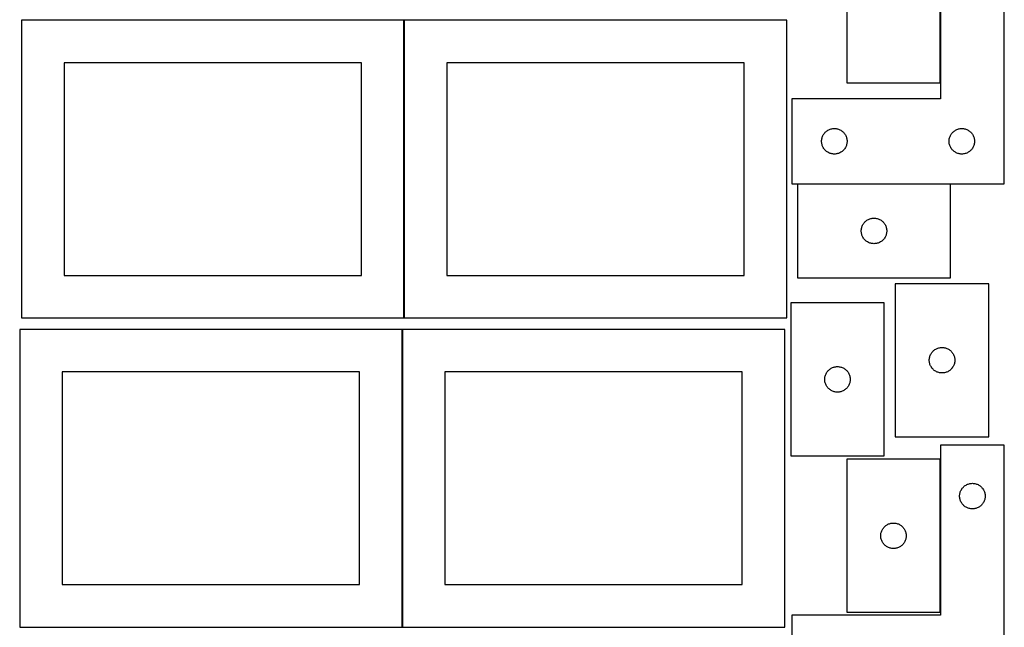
# Model space of a CAD drawing. Header units: millimetres. Extents: x 7 to 1243, y 7 to 2493.
# Tile 13 of 18: x 548 to 1243, y 1269 to 1698. Entities that reach past the tile are written whole.
import ezdxf

# ---------------------------------------------------------------- set-up
doc = ezdxf.new("R2010")
doc.units = ezdxf.units.MM
doc.layers.add('COMMON', color=5, linetype='CONTINUOUS', true_color=0x0000ff)
doc.layers.add('CUT', color=7, linetype='CONTINUOUS', true_color=0x000000)

msp = doc.modelspace()

# ---------------------------------------------------------------- linework, layer by layer
at = {"layer": 'COMMON'}
for p, q in [((818.34193, 1479.041938), (818.34193, 1269.041938)), ((548.24193, 1268.941937), (818.24193, 1268.941937)), ((818.441931, 1268.941937), (1088.441931, 1268.941937))]:
    msp.add_line(p, q, dxfattribs=at)
at = {"layer": 'CUT'}
for p, q in [((1132.197326, 1760.991883), (1132.197326, 1652.991883)), ((1198.197326, 1652.991883), (1198.197326, 1760.991883)), ((1198.419339, 1761.800723), (1198.419339, 1641.800723)), ((1243.419339, 1581.800723), (1243.419339, 1761.800723)), ((819.562864, 1697.167665), (549.562864, 1697.167665)), ((549.562864, 1697.167665), (549.562864, 1487.167665)), ((819.562864, 1487.167665), (819.562864, 1697.167665)), ((1089.774778, 1697.167665), (819.774778, 1697.167665)), ((819.774778, 1697.167665), (819.774778, 1487.167665)), ((1089.774778, 1487.167665), (1089.774778, 1697.167665)), ((789.562864, 1667.167665), (579.562864, 1667.167665)), ((579.562864, 1667.167665), (579.562864, 1517.167665)), ((789.562864, 1517.167665), (789.562864, 1667.167665)), ((1059.774778, 1667.167665), (849.774778, 1667.167665)), ((849.774778, 1667.167665), (849.774778, 1517.167665)), ((1059.774778, 1517.167665), (1059.774778, 1667.167665)), ((1132.197326, 1652.991883), (1198.197326, 1652.991883)), ((1198.419339, 1641.800723), (1093.419339, 1641.800723)), ((1093.419339, 1641.800723), (1093.419339, 1581.800723)), ((1118.919339, 1619.594952), (1119.438741, 1619.872578)), ((1119.438741, 1619.872578), (1119.975188, 1620.115639)), ((1119.975188, 1620.115639), (1120.526384, 1620.323095)), ((1120.526384, 1620.323095), (1121.089967, 1620.494056)), ((1121.089967, 1620.494056), (1121.663526, 1620.627791)), ((1121.663526, 1620.627791), (1122.244603, 1620.723727)), ((1122.244603, 1620.723727), (1122.830711, 1620.781454)), ((1122.830711, 1620.781454), (1123.419339, 1620.800723)), ((1123.419339, 1620.800723), (1124.007967, 1620.781454)), ((1124.007967, 1620.781454), (1124.594075, 1620.723727)), ((1124.594075, 1620.723727), (1125.175152, 1620.627791)), ((1125.175152, 1620.627791), (1125.74871, 1620.494056)), ((1125.74871, 1620.494056), (1126.312294, 1620.323095)), ((1126.312294, 1620.323095), (1126.86349, 1620.115639)), ((1126.86349, 1620.115639), (1127.399937, 1619.872578)), ((1127.399937, 1619.872578), (1127.919339, 1619.594952)), ((1208.919339, 1619.594952), (1209.438741, 1619.872578)), ((1209.438741, 1619.872578), (1209.975188, 1620.115639)), ((1209.975188, 1620.115639), (1210.526384, 1620.323095)), ((1210.526384, 1620.323095), (1211.089967, 1620.494056)), ((1211.089967, 1620.494056), (1211.663526, 1620.627791)), ((1211.663526, 1620.627791), (1212.244603, 1620.723727)), ((1212.244603, 1620.723727), (1212.830711, 1620.781454)), ((1212.830711, 1620.781454), (1213.419339, 1620.800723)), ((1213.419339, 1620.800723), (1214.007967, 1620.781454)), ((1214.007967, 1620.781454), (1214.594075, 1620.723727)), ((1214.594075, 1620.723727), (1215.175152, 1620.627791)), ((1215.175152, 1620.627791), (1215.74871, 1620.494056)), ((1215.74871, 1620.494056), (1216.312294, 1620.323095)), ((1216.312294, 1620.323095), (1216.86349, 1620.115639)), ((1216.86349, 1620.115639), (1217.399937, 1619.872578)), ((1217.399937, 1619.872578), (1217.919339, 1619.594952)), ((1114.438609, 1612.389352), (1114.496335, 1612.975459)), ((1114.496335, 1612.975459), (1114.592271, 1613.556536)), ((1114.592271, 1613.556536), (1114.726006, 1614.130095)), ((1114.726006, 1614.130095), (1114.896968, 1614.693679)), ((1114.896968, 1614.693679), (1115.104423, 1615.244874)), ((1115.104423, 1615.244874), (1115.347484, 1615.781322)), ((1115.347484, 1615.781322), (1115.62511, 1616.300723)), ((1115.62511, 1616.300723), (1115.936112, 1616.800855)), ((1115.936112, 1616.800855), (1116.279159, 1617.279576)), ((1116.279159, 1617.279576), (1116.652781, 1617.734836)), ((1116.652781, 1617.734836), (1117.055378, 1618.164684)), ((1117.055378, 1618.164684), (1117.485227, 1618.567282)), ((1117.485227, 1618.567282), (1117.940486, 1618.940903)), ((1117.940486, 1618.940903), (1118.419207, 1619.28395)), ((1118.419207, 1619.28395), (1118.919339, 1619.594952)), ((1127.919339, 1619.594952), (1128.419471, 1619.28395)), ((1128.419471, 1619.28395), (1128.898192, 1618.940903)), ((1128.898192, 1618.940903), (1129.353451, 1618.567282)), ((1129.353451, 1618.567282), (1129.7833, 1618.164684)), ((1129.7833, 1618.164684), (1130.185897, 1617.734836)), ((1130.185897, 1617.734836), (1130.559519, 1617.279576)), ((1130.559519, 1617.279576), (1130.902565, 1616.800855)), ((1130.902565, 1616.800855), (1131.213567, 1616.300723)), ((1131.213567, 1616.300723), (1131.491194, 1615.781322)), ((1131.491194, 1615.781322), (1131.734255, 1615.244874)), ((1131.734255, 1615.244874), (1131.94171, 1614.693679)), ((1131.94171, 1614.693679), (1132.112671, 1614.130095)), ((1132.112671, 1614.130095), (1132.246406, 1613.556536)), ((1132.246406, 1613.556536), (1132.342343, 1612.975459)), ((1132.342343, 1612.975459), (1132.400069, 1612.389352)), ((1204.438609, 1612.389352), (1204.496335, 1612.975459)), ((1204.496335, 1612.975459), (1204.592271, 1613.556536)), ((1204.592271, 1613.556536), (1204.726006, 1614.130095)), ((1204.726006, 1614.130095), (1204.896968, 1614.693679)), ((1204.896968, 1614.693679), (1205.104423, 1615.244874)), ((1205.104423, 1615.244874), (1205.347484, 1615.781322)), ((1205.347484, 1615.781322), (1205.62511, 1616.300723)), ((1205.62511, 1616.300723), (1205.936112, 1616.800855)), ((1205.936112, 1616.800855), (1206.279159, 1617.279576)), ((1206.279159, 1617.279576), (1206.652781, 1617.734836)), ((1206.652781, 1617.734836), (1207.055378, 1618.164684)), ((1207.055378, 1618.164684), (1207.485227, 1618.567282)), ((1207.485227, 1618.567282), (1207.940486, 1618.940903)), ((1207.940486, 1618.940903), (1208.419207, 1619.28395)), ((1208.419207, 1619.28395), (1208.919339, 1619.594952)), ((1217.919339, 1619.594952), (1218.419471, 1619.28395)), ((1218.419471, 1619.28395), (1218.898192, 1618.940903)), ((1218.898192, 1618.940903), (1219.353451, 1618.567282)), ((1219.353451, 1618.567282), (1219.7833, 1618.164684)), ((1219.7833, 1618.164684), (1220.185897, 1617.734836)), ((1220.185897, 1617.734836), (1220.559519, 1617.279576)), ((1220.559519, 1617.279576), (1220.902565, 1616.800855)), ((1220.902565, 1616.800855), (1221.213567, 1616.300723)), ((1221.213567, 1616.300723), (1221.491194, 1615.781322)), ((1221.491194, 1615.781322), (1221.734255, 1615.244874)), ((1221.734255, 1615.244874), (1221.94171, 1614.693679)), ((1221.94171, 1614.693679), (1222.112671, 1614.130095)), ((1222.112671, 1614.130095), (1222.246406, 1613.556536)), ((1222.246406, 1613.556536), (1222.342343, 1612.975459)), ((1222.342343, 1612.975459), (1222.400069, 1612.389352)), ((1114.419339, 1611.800723), (1114.438609, 1612.389352)), ((1114.438609, 1611.212095), (1114.419339, 1611.800723)), ((1114.496335, 1610.625988), (1114.438609, 1611.212095)), ((1114.592271, 1610.04491), (1114.496335, 1610.625988)), ((1114.726006, 1609.471352), (1114.592271, 1610.04491)), ((1114.896968, 1608.907768), (1114.726006, 1609.471352)), ((1115.104423, 1608.356573), (1114.896968, 1608.907768)), ((1115.347484, 1607.820125), (1115.104423, 1608.356573)), ((1115.62511, 1607.300723), (1115.347484, 1607.820125)), ((1115.936112, 1606.800591), (1115.62511, 1607.300723)), ((1116.279159, 1606.321871), (1115.936112, 1606.800591)), ((1116.652781, 1605.866611), (1116.279159, 1606.321871)), ((1117.055378, 1605.436762), (1116.652781, 1605.866611)), ((1130.185897, 1605.866611), (1129.7833, 1605.436762)), ((1130.559519, 1606.321871), (1130.185897, 1605.866611)), ((1130.902565, 1606.800591), (1130.559519, 1606.321871)), ((1131.213567, 1607.300723), (1130.902565, 1606.800591)), ((1131.491194, 1607.820125), (1131.213567, 1607.300723)), ((1131.734255, 1608.356573), (1131.491194, 1607.820125)), ((1131.94171, 1608.907768), (1131.734255, 1608.356573)), ((1132.112671, 1609.471352), (1131.94171, 1608.907768)), ((1132.246406, 1610.04491), (1132.112671, 1609.471352)), ((1132.342343, 1610.625988), (1132.246406, 1610.04491)), ((1132.400069, 1611.212095), (1132.342343, 1610.625988)), ((1132.400069, 1612.389352), (1132.419339, 1611.800723)), ((1132.419339, 1611.800723), (1132.400069, 1611.212095)), ((1204.419339, 1611.800723), (1204.438609, 1612.389352)), ((1204.438609, 1611.212095), (1204.419339, 1611.800723)), ((1204.496335, 1610.625988), (1204.438609, 1611.212095)), ((1204.592271, 1610.04491), (1204.496335, 1610.625988)), ((1204.726006, 1609.471352), (1204.592271, 1610.04491)), ((1204.896968, 1608.907768), (1204.726006, 1609.471352)), ((1205.104423, 1608.356573), (1204.896968, 1608.907768)), ((1205.347484, 1607.820125), (1205.104423, 1608.356573)), ((1205.62511, 1607.300723), (1205.347484, 1607.820125)), ((1205.936112, 1606.800591), (1205.62511, 1607.300723)), ((1206.279159, 1606.321871), (1205.936112, 1606.800591)), ((1206.652781, 1605.866611), (1206.279159, 1606.321871)), ((1207.055378, 1605.436762), (1206.652781, 1605.866611)), ((1220.185897, 1605.866611), (1219.7833, 1605.436762)), ((1220.559519, 1606.321871), (1220.185897, 1605.866611)), ((1220.902565, 1606.800591), (1220.559519, 1606.321871)), ((1221.213567, 1607.300723), (1220.902565, 1606.800591)), ((1221.491194, 1607.820125), (1221.213567, 1607.300723)), ((1221.734255, 1608.356573), (1221.491194, 1607.820125)), ((1221.94171, 1608.907768), (1221.734255, 1608.356573)), ((1222.112671, 1609.471352), (1221.94171, 1608.907768)), ((1222.246406, 1610.04491), (1222.112671, 1609.471352)), ((1222.342343, 1610.625988), (1222.246406, 1610.04491)), ((1222.400069, 1611.212095), (1222.342343, 1610.625988)), ((1222.400069, 1612.389352), (1222.419339, 1611.800723)), ((1222.419339, 1611.800723), (1222.400069, 1611.212095)), ((1117.485227, 1605.034165), (1117.055378, 1605.436762)), ((1117.940486, 1604.660543), (1117.485227, 1605.034165)), ((1118.419207, 1604.317497), (1117.940486, 1604.660543)), ((1118.919339, 1604.006495), (1118.419207, 1604.317497)), ((1119.438741, 1603.728869), (1118.919339, 1604.006495)), ((1119.975188, 1603.485808), (1119.438741, 1603.728869)), ((1120.526384, 1603.278352), (1119.975188, 1603.485808)), ((1121.089967, 1603.107391), (1120.526384, 1603.278352)), ((1121.663526, 1602.973656), (1121.089967, 1603.107391)), ((1122.244603, 1602.87772), (1121.663526, 1602.973656)), ((1122.830711, 1602.819993), (1122.244603, 1602.87772)), ((1123.419339, 1602.800723), (1122.830711, 1602.819993)), ((1124.007967, 1602.819993), (1123.419339, 1602.800723)), ((1124.594075, 1602.87772), (1124.007967, 1602.819993)), ((1125.175152, 1602.973656), (1124.594075, 1602.87772)), ((1125.74871, 1603.107391), (1125.175152, 1602.973656)), ((1126.312294, 1603.278352), (1125.74871, 1603.107391)), ((1126.86349, 1603.485808), (1126.312294, 1603.278352)), ((1127.399937, 1603.728869), (1126.86349, 1603.485808)), ((1127.919339, 1604.006495), (1127.399937, 1603.728869)), ((1128.419471, 1604.317497), (1127.919339, 1604.006495)), ((1128.898192, 1604.660543), (1128.419471, 1604.317497)), ((1129.353451, 1605.034165), (1128.898192, 1604.660543)), ((1129.7833, 1605.436762), (1129.353451, 1605.034165)), ((1207.485227, 1605.034165), (1207.055378, 1605.436762)), ((1207.940486, 1604.660543), (1207.485227, 1605.034165)), ((1208.419207, 1604.317497), (1207.940486, 1604.660543)), ((1208.919339, 1604.006495), (1208.419207, 1604.317497)), ((1209.438741, 1603.728869), (1208.919339, 1604.006495)), ((1209.975188, 1603.485808), (1209.438741, 1603.728869)), ((1210.526384, 1603.278352), (1209.975188, 1603.485808)), ((1211.089967, 1603.107391), (1210.526384, 1603.278352)), ((1211.663526, 1602.973656), (1211.089967, 1603.107391)), ((1212.244603, 1602.87772), (1211.663526, 1602.973656)), ((1212.830711, 1602.819993), (1212.244603, 1602.87772)), ((1213.419339, 1602.800723), (1212.830711, 1602.819993)), ((1214.007967, 1602.819993), (1213.419339, 1602.800723)), ((1214.594075, 1602.87772), (1214.007967, 1602.819993)), ((1215.175152, 1602.973656), (1214.594075, 1602.87772)), ((1215.74871, 1603.107391), (1215.175152, 1602.973656)), ((1216.312294, 1603.278352), (1215.74871, 1603.107391)), ((1216.86349, 1603.485808), (1216.312294, 1603.278352)), ((1217.399937, 1603.728869), (1216.86349, 1603.485808)), ((1217.919339, 1604.006495), (1217.399937, 1603.728869)), ((1218.419471, 1604.317497), (1217.919339, 1604.006495)), ((1218.898192, 1604.660543), (1218.419471, 1604.317497)), ((1219.353451, 1605.034165), (1218.898192, 1604.660543)), ((1219.7833, 1605.436762), (1219.353451, 1605.034165)), ((1093.419339, 1581.800723), (1243.419339, 1581.800723)), ((1205.413509, 1581.54743), (1097.413509, 1581.54743)), ((1097.413509, 1581.54743), (1097.413509, 1515.54743)), ((1205.413509, 1515.54743), (1205.413509, 1581.54743)), ((1148.520553, 1557.069801), (1149.084137, 1557.240762)), ((1149.084137, 1557.240762), (1149.657696, 1557.374497)), ((1149.657696, 1557.374497), (1150.238773, 1557.470434)), ((1150.238773, 1557.470434), (1150.82488, 1557.52816)), ((1150.82488, 1557.52816), (1151.413509, 1557.54743)), ((1151.413509, 1557.54743), (1152.002137, 1557.52816)), ((1152.002137, 1557.52816), (1152.588244, 1557.470434)), ((1152.588244, 1557.470434), (1153.169321, 1557.374497)), ((1153.169321, 1557.374497), (1153.74288, 1557.240762)), ((1153.74288, 1557.240762), (1154.306464, 1557.069801)), ((1142.490505, 1549.722166), (1142.586441, 1550.303243)), ((1142.586441, 1550.303243), (1142.720176, 1550.876801)), ((1142.720176, 1550.876801), (1142.891137, 1551.440385)), ((1142.891137, 1551.440385), (1143.098593, 1551.991581)), ((1143.098593, 1551.991581), (1143.341654, 1552.528028)), ((1143.341654, 1552.528028), (1143.61928, 1553.04743)), ((1143.61928, 1553.04743), (1143.930282, 1553.547562)), ((1143.930282, 1553.547562), (1144.273328, 1554.026283)), ((1144.273328, 1554.026283), (1144.64695, 1554.481542)), ((1144.64695, 1554.481542), (1145.049548, 1554.911391)), ((1145.049548, 1554.911391), (1145.479396, 1555.313988)), ((1145.479396, 1555.313988), (1145.934656, 1555.68761)), ((1145.934656, 1555.68761), (1146.413376, 1556.030656)), ((1146.413376, 1556.030656), (1146.913509, 1556.341658)), ((1146.913509, 1556.341658), (1147.43291, 1556.619285)), ((1147.43291, 1556.619285), (1147.969358, 1556.862346)), ((1147.969358, 1556.862346), (1148.520553, 1557.069801)), ((1154.306464, 1557.069801), (1154.857659, 1556.862346)), ((1154.857659, 1556.862346), (1155.394107, 1556.619285)), ((1155.394107, 1556.619285), (1155.913509, 1556.341658)), ((1155.913509, 1556.341658), (1156.413641, 1556.030656)), ((1156.413641, 1556.030656), (1156.892361, 1555.68761)), ((1156.892361, 1555.68761), (1157.347621, 1555.313988)), ((1157.347621, 1555.313988), (1157.77747, 1554.911391)), ((1157.77747, 1554.911391), (1158.180067, 1554.481542)), ((1158.180067, 1554.481542), (1158.553689, 1554.026283)), ((1158.553689, 1554.026283), (1158.896735, 1553.547562)), ((1158.896735, 1553.547562), (1159.207737, 1553.04743)), ((1159.207737, 1553.04743), (1159.485363, 1552.528028)), ((1159.485363, 1552.528028), (1159.728424, 1551.991581)), ((1159.728424, 1551.991581), (1159.93588, 1551.440385)), ((1159.93588, 1551.440385), (1160.106841, 1550.876801)), ((1160.106841, 1550.876801), (1160.240576, 1550.303243)), ((1160.240576, 1550.303243), (1160.336512, 1549.722166)), ((1142.413509, 1548.54743), (1142.432778, 1549.136058)), ((1142.432778, 1547.958802), (1142.413509, 1548.54743)), ((1142.432778, 1549.136058), (1142.490505, 1549.722166)), ((1142.490505, 1547.372694), (1142.432778, 1547.958802)), ((1142.586441, 1546.791617), (1142.490505, 1547.372694)), ((1142.720176, 1546.218058), (1142.586441, 1546.791617)), ((1142.891137, 1545.654475), (1142.720176, 1546.218058)), ((1143.098593, 1545.103279), (1142.891137, 1545.654475)), ((1143.341654, 1544.566832), (1143.098593, 1545.103279)), ((1143.61928, 1544.04743), (1143.341654, 1544.566832)), ((1143.930282, 1543.547298), (1143.61928, 1544.04743)), ((1144.273328, 1543.068577), (1143.930282, 1543.547298)), ((1158.896735, 1543.547298), (1158.553689, 1543.068577)), ((1159.207737, 1544.04743), (1158.896735, 1543.547298)), ((1159.485363, 1544.566832), (1159.207737, 1544.04743)), ((1159.728424, 1545.103279), (1159.485363, 1544.566832)), ((1159.93588, 1545.654475), (1159.728424, 1545.103279)), ((1160.106841, 1546.218058), (1159.93588, 1545.654475)), ((1160.240576, 1546.791617), (1160.106841, 1546.218058)), ((1160.336512, 1547.372694), (1160.240576, 1546.791617)), ((1160.336512, 1549.722166), (1160.394239, 1549.136058)), ((1160.394239, 1547.958802), (1160.336512, 1547.372694)), ((1160.394239, 1549.136058), (1160.413509, 1548.54743)), ((1160.413509, 1548.54743), (1160.394239, 1547.958802)), ((1144.64695, 1542.613318), (1144.273328, 1543.068577)), ((1145.049548, 1542.183469), (1144.64695, 1542.613318)), ((1145.479396, 1541.780872), (1145.049548, 1542.183469)), ((1145.934656, 1541.40725), (1145.479396, 1541.780872)), ((1146.413376, 1541.064203), (1145.934656, 1541.40725)), ((1146.913509, 1540.753201), (1146.413376, 1541.064203)), ((1147.43291, 1540.475575), (1146.913509, 1540.753201)), ((1147.969358, 1540.232514), (1147.43291, 1540.475575)), ((1148.520553, 1540.025059), (1147.969358, 1540.232514)), ((1149.084137, 1539.854097), (1148.520553, 1540.025059)), ((1149.657696, 1539.720362), (1149.084137, 1539.854097)), ((1150.238773, 1539.624426), (1149.657696, 1539.720362)), ((1150.82488, 1539.5667), (1150.238773, 1539.624426)), ((1151.413509, 1539.54743), (1150.82488, 1539.5667)), ((1152.002137, 1539.5667), (1151.413509, 1539.54743)), ((1152.588244, 1539.624426), (1152.002137, 1539.5667)), ((1153.169321, 1539.720362), (1152.588244, 1539.624426)), ((1153.74288, 1539.854097), (1153.169321, 1539.720362)), ((1154.306464, 1540.025059), (1153.74288, 1539.854097)), ((1154.857659, 1540.232514), (1154.306464, 1540.025059)), ((1155.394107, 1540.475575), (1154.857659, 1540.232514)), ((1155.913509, 1540.753201), (1155.394107, 1540.475575)), ((1156.413641, 1541.064203), (1155.913509, 1540.753201)), ((1156.892361, 1541.40725), (1156.413641, 1541.064203)), ((1157.347621, 1541.780872), (1156.892361, 1541.40725)), ((1157.77747, 1542.183469), (1157.347621, 1541.780872)), ((1158.180067, 1542.613318), (1157.77747, 1542.183469)), ((1158.553689, 1543.068577), (1158.180067, 1542.613318)), ((579.562864, 1517.167665), (789.562864, 1517.167665)), ((849.774778, 1517.167665), (1059.774778, 1517.167665)), ((1097.413509, 1515.54743), (1205.413509, 1515.54743)), ((1166.456821, 1511.315857), (1166.456821, 1403.315857)), ((1232.456821, 1511.315857), (1166.456821, 1511.315857)), ((1232.456821, 1403.315857), (1232.456821, 1511.315857)), ((1158.614255, 1497.813541), (1092.614255, 1497.813541)), ((1092.614255, 1497.813541), (1092.614255, 1389.813541)), ((1158.614255, 1389.813541), (1158.614255, 1497.813541)), ((549.562864, 1487.167665), (819.562864, 1487.167665)), ((819.774778, 1487.167665), (1089.774778, 1487.167665)), ((818.24193, 1479.041938), (548.24193, 1479.041938)), ((548.24193, 1479.041938), (548.24193, 1269.041938)), ((818.24193, 1269.041938), (818.24193, 1479.041938)), ((1088.441931, 1479.041938), (818.441931, 1479.041938)), ((818.441931, 1479.041938), (818.441931, 1269.041938)), ((1088.441931, 1269.041938), (1088.441931, 1479.041938)), ((1190.763489, 1459.645229), (1190.93445, 1460.208812)), ((1190.93445, 1460.208812), (1191.141905, 1460.760008)), ((1191.141905, 1460.760008), (1191.384966, 1461.296455)), ((1191.384966, 1461.296455), (1191.662593, 1461.815857)), ((1191.662593, 1461.815857), (1191.973595, 1462.315989)), ((1191.973595, 1462.315989), (1192.316641, 1462.79471)), ((1192.316641, 1462.79471), (1192.690263, 1463.24997)), ((1192.690263, 1463.24997), (1193.09286, 1463.679818)), ((1193.09286, 1463.679818), (1193.522709, 1464.082415)), ((1193.522709, 1464.082415), (1193.977968, 1464.456037)), ((1193.977968, 1464.456037), (1194.456689, 1464.799084)), ((1194.456689, 1464.799084), (1194.956821, 1465.110086)), ((1194.956821, 1465.110086), (1195.476223, 1465.387712)), ((1195.476223, 1465.387712), (1196.01267, 1465.630773)), ((1196.01267, 1465.630773), (1196.563866, 1465.838228)), ((1196.563866, 1465.838228), (1197.12745, 1466.00919)), ((1197.12745, 1466.00919), (1197.701008, 1466.142925)), ((1197.701008, 1466.142925), (1198.282085, 1466.238861)), ((1198.282085, 1466.238861), (1198.868193, 1466.296588)), ((1198.868193, 1466.296588), (1199.456821, 1466.315857)), ((1199.456821, 1466.315857), (1200.045449, 1466.296588)), ((1200.045449, 1466.296588), (1200.631557, 1466.238861)), ((1200.631557, 1466.238861), (1201.212634, 1466.142925)), ((1201.212634, 1466.142925), (1201.786193, 1466.00919)), ((1201.786193, 1466.00919), (1202.349776, 1465.838228)), ((1202.349776, 1465.838228), (1202.900972, 1465.630773)), ((1202.900972, 1465.630773), (1203.437419, 1465.387712)), ((1203.437419, 1465.387712), (1203.956821, 1465.110086)), ((1203.956821, 1465.110086), (1204.456953, 1464.799084)), ((1204.456953, 1464.799084), (1204.935674, 1464.456037)), ((1204.935674, 1464.456037), (1205.390934, 1464.082415)), ((1205.390934, 1464.082415), (1205.820782, 1463.679818)), ((1205.820782, 1463.679818), (1206.223379, 1463.24997)), ((1206.223379, 1463.24997), (1206.597001, 1462.79471)), ((1206.597001, 1462.79471), (1206.940048, 1462.315989)), ((1206.940048, 1462.315989), (1207.25105, 1461.815857)), ((1207.25105, 1461.815857), (1207.528676, 1461.296455)), ((1207.528676, 1461.296455), (1207.771737, 1460.760008)), ((1207.771737, 1460.760008), (1207.979192, 1460.208812)), ((1207.979192, 1460.208812), (1208.150154, 1459.645229)), ((1190.456821, 1457.315857), (1190.476091, 1457.904485)), ((1190.476091, 1456.727229), (1190.456821, 1457.315857)), ((1190.476091, 1457.904485), (1190.533817, 1458.490593)), ((1190.533817, 1456.141121), (1190.476091, 1456.727229)), ((1190.533817, 1458.490593), (1190.629754, 1459.07167)), ((1190.629754, 1455.560044), (1190.533817, 1456.141121)), ((1190.629754, 1459.07167), (1190.763489, 1459.645229)), ((1190.763489, 1454.986486), (1190.629754, 1455.560044)), ((1190.93445, 1454.422902), (1190.763489, 1454.986486)), ((1191.141905, 1453.871706), (1190.93445, 1454.422902)), ((1191.384966, 1453.335259), (1191.141905, 1453.871706)), ((1191.662593, 1452.815857), (1191.384966, 1453.335259)), ((1207.528676, 1453.335259), (1207.25105, 1452.815857)), ((1207.771737, 1453.871706), (1207.528676, 1453.335259)), ((1207.979192, 1454.422902), (1207.771737, 1453.871706)), ((1208.150154, 1454.986486), (1207.979192, 1454.422902)), ((1208.150154, 1459.645229), (1208.283889, 1459.07167)), ((1208.283889, 1455.560044), (1208.150154, 1454.986486)), ((1208.283889, 1459.07167), (1208.379825, 1458.490593)), ((1208.379825, 1456.141121), (1208.283889, 1455.560044)), ((1208.379825, 1458.490593), (1208.437551, 1457.904485)), ((1208.437551, 1456.727229), (1208.379825, 1456.141121)), ((1208.437551, 1457.904485), (1208.456821, 1457.315857)), ((1208.456821, 1457.315857), (1208.437551, 1456.727229)), ((788.24193, 1449.041938), (578.24193, 1449.041938)), ((578.24193, 1449.041938), (578.24193, 1299.041938)), ((788.24193, 1299.041938), (788.24193, 1449.041938)), ((1058.441931, 1449.041938), (848.441931, 1449.041938)), ((848.441931, 1449.041938), (848.441931, 1299.041938)), ((1058.441931, 1299.041938), (1058.441931, 1449.041938)), ((1116.787187, 1445.569354), (1116.920922, 1446.142912)), ((1116.920922, 1446.142912), (1117.091883, 1446.706496)), ((1117.091883, 1446.706496), (1117.299339, 1447.257692)), ((1117.299339, 1447.257692), (1117.5424, 1447.794139)), ((1117.5424, 1447.794139), (1117.820026, 1448.313541)), ((1117.820026, 1448.313541), (1118.131028, 1448.813673)), ((1118.131028, 1448.813673), (1118.474075, 1449.292394)), ((1118.474075, 1449.292394), (1118.847696, 1449.747653)), ((1118.847696, 1449.747653), (1119.250294, 1450.177502)), ((1119.250294, 1450.177502), (1119.680142, 1450.580099)), ((1119.680142, 1450.580099), (1120.135402, 1450.953721)), ((1120.135402, 1450.953721), (1120.614123, 1451.296767)), ((1120.614123, 1451.296767), (1121.114255, 1451.607769)), ((1121.114255, 1451.607769), (1121.633656, 1451.885395)), ((1121.633656, 1451.885395), (1122.170104, 1452.128457)), ((1122.170104, 1452.128457), (1122.721299, 1452.335912)), ((1122.721299, 1452.335912), (1123.284883, 1452.506873)), ((1123.284883, 1452.506873), (1123.858442, 1452.640608)), ((1123.858442, 1452.640608), (1124.439519, 1452.736545)), ((1124.439519, 1452.736545), (1125.025626, 1452.794271)), ((1125.025626, 1452.794271), (1125.614255, 1452.813541)), ((1125.614255, 1452.813541), (1126.202883, 1452.794271)), ((1126.202883, 1452.794271), (1126.78899, 1452.736545)), ((1126.78899, 1452.736545), (1127.370068, 1452.640608)), ((1127.370068, 1452.640608), (1127.943626, 1452.506873)), ((1127.943626, 1452.506873), (1128.50721, 1452.335912)), ((1128.50721, 1452.335912), (1129.058406, 1452.128457)), ((1129.058406, 1452.128457), (1129.594853, 1451.885395)), ((1129.594853, 1451.885395), (1130.114255, 1451.607769)), ((1130.114255, 1451.607769), (1130.614387, 1451.296767)), ((1130.614387, 1451.296767), (1131.093107, 1450.953721)), ((1131.093107, 1450.953721), (1131.548367, 1450.580099)), ((1131.548367, 1450.580099), (1131.978216, 1450.177502)), ((1131.978216, 1450.177502), (1132.380813, 1449.747653)), ((1132.380813, 1449.747653), (1132.754435, 1449.292394)), ((1132.754435, 1449.292394), (1133.097481, 1448.813673)), ((1133.097481, 1448.813673), (1133.408483, 1448.313541)), ((1133.408483, 1448.313541), (1133.686109, 1447.794139)), ((1133.686109, 1447.794139), (1133.92917, 1447.257692)), ((1133.92917, 1447.257692), (1134.136626, 1446.706496)), ((1134.136626, 1446.706496), (1134.307587, 1446.142912)), ((1134.307587, 1446.142912), (1134.441322, 1445.569354)), ((1191.973595, 1452.315725), (1191.662593, 1452.815857)), ((1192.316641, 1451.837004), (1191.973595, 1452.315725)), ((1192.690263, 1451.381745), (1192.316641, 1451.837004)), ((1193.09286, 1450.951896), (1192.690263, 1451.381745)), ((1193.522709, 1450.549299), (1193.09286, 1450.951896)), ((1193.977968, 1450.175677), (1193.522709, 1450.549299)), ((1194.456689, 1449.832631), (1193.977968, 1450.175677)), ((1194.956821, 1449.521629), (1194.456689, 1449.832631)), ((1195.476223, 1449.244003), (1194.956821, 1449.521629)), ((1196.01267, 1449.000941), (1195.476223, 1449.244003)), ((1196.563866, 1448.793486), (1196.01267, 1449.000941)), ((1197.12745, 1448.622525), (1196.563866, 1448.793486)), ((1197.701008, 1448.48879), (1197.12745, 1448.622525)), ((1198.282085, 1448.392853), (1197.701008, 1448.48879)), ((1198.868193, 1448.335127), (1198.282085, 1448.392853)), ((1199.456821, 1448.315857), (1198.868193, 1448.335127)), ((1200.045449, 1448.335127), (1199.456821, 1448.315857)), ((1200.631557, 1448.392853), (1200.045449, 1448.335127)), ((1201.212634, 1448.48879), (1200.631557, 1448.392853)), ((1201.786193, 1448.622525), (1201.212634, 1448.48879)), ((1202.349776, 1448.793486), (1201.786193, 1448.622525)), ((1202.900972, 1449.000941), (1202.349776, 1448.793486)), ((1203.437419, 1449.244003), (1202.900972, 1449.000941)), ((1203.956821, 1449.521629), (1203.437419, 1449.244003)), ((1204.456953, 1449.832631), (1203.956821, 1449.521629)), ((1204.935674, 1450.175677), (1204.456953, 1449.832631)), ((1205.390934, 1450.549299), (1204.935674, 1450.175677)), ((1205.820782, 1450.951896), (1205.390934, 1450.549299)), ((1206.223379, 1451.381745), (1205.820782, 1450.951896)), ((1206.597001, 1451.837004), (1206.223379, 1451.381745)), ((1206.940048, 1452.315725), (1206.597001, 1451.837004)), ((1207.25105, 1452.815857), (1206.940048, 1452.315725)), ((1116.614255, 1443.813541), (1116.633524, 1444.402169)), ((1116.633524, 1443.224913), (1116.614255, 1443.813541)), ((1116.633524, 1444.402169), (1116.691251, 1444.988277)), ((1116.691251, 1442.638805), (1116.633524, 1443.224913)), ((1116.691251, 1444.988277), (1116.787187, 1445.569354)), ((1116.787187, 1442.057728), (1116.691251, 1442.638805)), ((1116.920922, 1441.484169), (1116.787187, 1442.057728)), ((1117.091883, 1440.920586), (1116.920922, 1441.484169)), ((1117.299339, 1440.36939), (1117.091883, 1440.920586)), ((1117.5424, 1439.832943), (1117.299339, 1440.36939)), ((1117.820026, 1439.313541), (1117.5424, 1439.832943)), ((1118.131028, 1438.813409), (1117.820026, 1439.313541)), ((1133.408483, 1439.313541), (1133.097481, 1438.813409)), ((1133.686109, 1439.832943), (1133.408483, 1439.313541)), ((1133.92917, 1440.36939), (1133.686109, 1439.832943)), ((1134.136626, 1440.920586), (1133.92917, 1440.36939)), ((1134.307587, 1441.484169), (1134.136626, 1440.920586)), ((1134.441322, 1442.057728), (1134.307587, 1441.484169)), ((1134.441322, 1445.569354), (1134.537258, 1444.988277)), ((1134.537258, 1442.638805), (1134.441322, 1442.057728)), ((1134.537258, 1444.988277), (1134.594985, 1444.402169)), ((1134.594985, 1443.224913), (1134.537258, 1442.638805)), ((1134.594985, 1444.402169), (1134.614255, 1443.813541)), ((1134.614255, 1443.813541), (1134.594985, 1443.224913)), ((1118.474075, 1438.334688), (1118.131028, 1438.813409)), ((1118.847696, 1437.879428), (1118.474075, 1438.334688)), ((1119.250294, 1437.44958), (1118.847696, 1437.879428)), ((1119.680142, 1437.046983), (1119.250294, 1437.44958)), ((1120.135402, 1436.673361), (1119.680142, 1437.046983)), ((1120.614123, 1436.330314), (1120.135402, 1436.673361)), ((1121.114255, 1436.019312), (1120.614123, 1436.330314)), ((1121.633656, 1435.741686), (1121.114255, 1436.019312)), ((1122.170104, 1435.498625), (1121.633656, 1435.741686)), ((1122.721299, 1435.29117), (1122.170104, 1435.498625)), ((1123.284883, 1435.120208), (1122.721299, 1435.29117)), ((1123.858442, 1434.986473), (1123.284883, 1435.120208)), ((1124.439519, 1434.890537), (1123.858442, 1434.986473)), ((1125.025626, 1434.83281), (1124.439519, 1434.890537)), ((1125.614255, 1434.813541), (1125.025626, 1434.83281)), ((1126.202883, 1434.83281), (1125.614255, 1434.813541)), ((1126.78899, 1434.890537), (1126.202883, 1434.83281)), ((1127.370068, 1434.986473), (1126.78899, 1434.890537)), ((1127.943626, 1435.120208), (1127.370068, 1434.986473)), ((1128.50721, 1435.29117), (1127.943626, 1435.120208)), ((1129.058406, 1435.498625), (1128.50721, 1435.29117)), ((1129.594853, 1435.741686), (1129.058406, 1435.498625)), ((1130.114255, 1436.019312), (1129.594853, 1435.741686)), ((1130.614387, 1436.330314), (1130.114255, 1436.019312)), ((1131.093107, 1436.673361), (1130.614387, 1436.330314)), ((1131.548367, 1437.046983), (1131.093107, 1436.673361)), ((1131.978216, 1437.44958), (1131.548367, 1437.046983)), ((1132.380813, 1437.879428), (1131.978216, 1437.44958)), ((1132.754435, 1438.334688), (1132.380813, 1437.879428)), ((1133.097481, 1438.813409), (1132.754435, 1438.334688)), ((1166.456821, 1403.315857), (1232.456821, 1403.315857)), ((1243.374791, 1397.466373), (1198.374791, 1397.466373)), ((1198.374791, 1397.466373), (1198.374791, 1277.466373)), ((1243.374791, 1217.466373), (1243.374791, 1397.466373)), ((1092.614255, 1389.813541), (1158.614255, 1389.813541)), ((1132.161232, 1387.467224), (1132.161232, 1279.467224)), ((1198.161232, 1387.467224), (1132.161232, 1387.467224)), ((1198.161232, 1279.467224), (1198.161232, 1387.467224)), ((1216.374791, 1369.260601), (1216.894193, 1369.538227)), ((1216.894193, 1369.538227), (1217.43064, 1369.781289)), ((1217.43064, 1369.781289), (1217.981836, 1369.988744)), ((1217.981836, 1369.988744), (1218.545419, 1370.159705)), ((1218.545419, 1370.159705), (1219.118978, 1370.29344)), ((1219.118978, 1370.29344), (1219.700055, 1370.389377)), ((1219.700055, 1370.389377), (1220.286163, 1370.447103)), ((1220.286163, 1370.447103), (1220.874791, 1370.466373)), ((1220.874791, 1370.466373), (1221.463419, 1370.447103)), ((1221.463419, 1370.447103), (1222.049527, 1370.389377)), ((1222.049527, 1370.389377), (1222.630604, 1370.29344)), ((1222.630604, 1370.29344), (1223.204162, 1370.159705)), ((1223.204162, 1370.159705), (1223.767746, 1369.988744)), ((1223.767746, 1369.988744), (1224.318942, 1369.781289)), ((1224.318942, 1369.781289), (1224.855389, 1369.538227)), ((1224.855389, 1369.538227), (1225.374791, 1369.260601)), ((1211.894061, 1362.055001), (1211.951787, 1362.641109)), ((1211.951787, 1362.641109), (1212.047723, 1363.222186)), ((1212.047723, 1363.222186), (1212.181458, 1363.795744)), ((1212.181458, 1363.795744), (1212.35242, 1364.359328)), ((1212.35242, 1364.359328), (1212.559875, 1364.910524)), ((1212.559875, 1364.910524), (1212.802936, 1365.446971)), ((1212.802936, 1365.446971), (1213.080562, 1365.966373)), ((1213.080562, 1365.966373), (1213.391564, 1366.466505)), ((1213.391564, 1366.466505), (1213.734611, 1366.945226)), ((1213.734611, 1366.945226), (1214.108233, 1367.400485)), ((1214.108233, 1367.400485), (1214.51083, 1367.830334)), ((1214.51083, 1367.830334), (1214.940678, 1368.232931)), ((1214.940678, 1368.232931), (1215.395938, 1368.606553)), ((1215.395938, 1368.606553), (1215.874659, 1368.949599)), ((1215.874659, 1368.949599), (1216.374791, 1369.260601)), ((1225.374791, 1369.260601), (1225.874923, 1368.949599)), ((1225.874923, 1368.949599), (1226.353644, 1368.606553)), ((1226.353644, 1368.606553), (1226.808903, 1368.232931)), ((1226.808903, 1368.232931), (1227.238752, 1367.830334)), ((1227.238752, 1367.830334), (1227.641349, 1367.400485)), ((1227.641349, 1367.400485), (1228.014971, 1366.945226)), ((1228.014971, 1366.945226), (1228.358017, 1366.466505)), ((1228.358017, 1366.466505), (1228.669019, 1365.966373)), ((1228.669019, 1365.966373), (1228.946646, 1365.446971)), ((1228.946646, 1365.446971), (1229.189707, 1364.910524)), ((1229.189707, 1364.910524), (1229.397162, 1364.359328)), ((1229.397162, 1364.359328), (1229.568123, 1363.795744)), ((1229.568123, 1363.795744), (1229.701858, 1363.222186)), ((1229.701858, 1363.222186), (1229.797795, 1362.641109)), ((1229.797795, 1362.641109), (1229.855521, 1362.055001)), ((1211.874791, 1361.466373), (1211.894061, 1362.055001)), ((1211.894061, 1360.877745), (1211.874791, 1361.466373)), ((1211.951787, 1360.291637), (1211.894061, 1360.877745)), ((1212.047723, 1359.71056), (1211.951787, 1360.291637)), ((1212.181458, 1359.137001), (1212.047723, 1359.71056)), ((1212.35242, 1358.573418), (1212.181458, 1359.137001)), ((1212.559875, 1358.022222), (1212.35242, 1358.573418)), ((1212.802936, 1357.485775), (1212.559875, 1358.022222)), ((1213.080562, 1356.966373), (1212.802936, 1357.485775)), ((1213.391564, 1356.466241), (1213.080562, 1356.966373)), ((1213.734611, 1355.98752), (1213.391564, 1356.466241)), ((1214.108233, 1355.53226), (1213.734611, 1355.98752)), ((1228.014971, 1355.98752), (1227.641349, 1355.53226)), ((1228.358017, 1356.466241), (1228.014971, 1355.98752)), ((1228.669019, 1356.966373), (1228.358017, 1356.466241)), ((1228.946646, 1357.485775), (1228.669019, 1356.966373)), ((1229.189707, 1358.022222), (1228.946646, 1357.485775)), ((1229.397162, 1358.573418), (1229.189707, 1358.022222)), ((1229.568123, 1359.137001), (1229.397162, 1358.573418)), ((1229.701858, 1359.71056), (1229.568123, 1359.137001)), ((1229.797795, 1360.291637), (1229.701858, 1359.71056)), ((1229.855521, 1360.877745), (1229.797795, 1360.291637)), ((1229.855521, 1362.055001), (1229.874791, 1361.466373)), ((1229.874791, 1361.466373), (1229.855521, 1360.877745)), ((1214.51083, 1355.102412), (1214.108233, 1355.53226)), ((1214.940678, 1354.699815), (1214.51083, 1355.102412)), ((1215.395938, 1354.326193), (1214.940678, 1354.699815)), ((1215.874659, 1353.983146), (1215.395938, 1354.326193)), ((1216.374791, 1353.672144), (1215.874659, 1353.983146)), ((1216.894193, 1353.394518), (1216.374791, 1353.672144)), ((1217.43064, 1353.151457), (1216.894193, 1353.394518)), ((1217.981836, 1352.944002), (1217.43064, 1353.151457)), ((1218.545419, 1352.77304), (1217.981836, 1352.944002)), ((1219.118978, 1352.639305), (1218.545419, 1352.77304)), ((1219.700055, 1352.543369), (1219.118978, 1352.639305)), ((1220.286163, 1352.485643), (1219.700055, 1352.543369)), ((1220.874791, 1352.466373), (1220.286163, 1352.485643)), ((1221.463419, 1352.485643), (1220.874791, 1352.466373)), ((1222.049527, 1352.543369), (1221.463419, 1352.485643)), ((1222.630604, 1352.639305), (1222.049527, 1352.543369)), ((1223.204162, 1352.77304), (1222.630604, 1352.639305)), ((1223.767746, 1352.944002), (1223.204162, 1352.77304)), ((1224.318942, 1353.151457), (1223.767746, 1352.944002)), ((1224.855389, 1353.394518), (1224.318942, 1353.151457)), ((1225.374791, 1353.672144), (1224.855389, 1353.394518)), ((1225.874923, 1353.983146), (1225.374791, 1353.672144)), ((1226.353644, 1354.326193), (1225.874923, 1353.983146)), ((1226.808903, 1354.699815), (1226.353644, 1354.326193)), ((1227.238752, 1355.102412), (1226.808903, 1354.699815)), ((1227.641349, 1355.53226), (1227.238752, 1355.102412)), ((1161.180634, 1341.539079), (1161.717081, 1341.78214)), ((1161.717081, 1341.78214), (1162.268277, 1341.989596)), ((1162.268277, 1341.989596), (1162.83186, 1342.160557)), ((1162.83186, 1342.160557), (1163.405419, 1342.294292)), ((1163.405419, 1342.294292), (1163.986496, 1342.390228)), ((1163.986496, 1342.390228), (1164.572604, 1342.447955)), ((1164.572604, 1342.447955), (1165.161232, 1342.467224)), ((1165.161232, 1342.467224), (1165.74986, 1342.447955)), ((1165.74986, 1342.447955), (1166.335967, 1342.390228)), ((1166.335967, 1342.390228), (1166.917045, 1342.294292)), ((1166.917045, 1342.294292), (1167.490603, 1342.160557)), ((1167.490603, 1342.160557), (1168.054187, 1341.989596)), ((1168.054187, 1341.989596), (1168.605383, 1341.78214)), ((1168.605383, 1341.78214), (1169.14183, 1341.539079)), ((1156.238228, 1334.64196), (1156.334164, 1335.223037)), ((1156.334164, 1335.223037), (1156.467899, 1335.796596)), ((1156.467899, 1335.796596), (1156.638861, 1336.36018)), ((1156.638861, 1336.36018), (1156.846316, 1336.911375)), ((1156.846316, 1336.911375), (1157.089377, 1337.447823)), ((1157.089377, 1337.447823), (1157.367003, 1337.967224)), ((1157.367003, 1337.967224), (1157.678005, 1338.467357)), ((1157.678005, 1338.467357), (1158.021052, 1338.946077)), ((1158.021052, 1338.946077), (1158.394673, 1339.401337)), ((1158.394673, 1339.401337), (1158.797271, 1339.831185)), ((1158.797271, 1339.831185), (1159.227119, 1340.233783)), ((1159.227119, 1340.233783), (1159.682379, 1340.607404)), ((1159.682379, 1340.607404), (1160.1611, 1340.950451)), ((1160.1611, 1340.950451), (1160.661232, 1341.261453)), ((1160.661232, 1341.261453), (1161.180634, 1341.539079)), ((1169.14183, 1341.539079), (1169.661232, 1341.261453)), ((1169.661232, 1341.261453), (1170.161364, 1340.950451)), ((1170.161364, 1340.950451), (1170.640085, 1340.607404)), ((1170.640085, 1340.607404), (1171.095344, 1340.233783)), ((1171.095344, 1340.233783), (1171.525193, 1339.831185)), ((1171.525193, 1339.831185), (1171.92779, 1339.401337)), ((1171.92779, 1339.401337), (1172.301412, 1338.946077)), ((1172.301412, 1338.946077), (1172.644458, 1338.467357)), ((1172.644458, 1338.467357), (1172.95546, 1337.967224)), ((1172.95546, 1337.967224), (1173.233086, 1337.447823)), ((1173.233086, 1337.447823), (1173.476148, 1336.911375)), ((1173.476148, 1336.911375), (1173.683603, 1336.36018)), ((1173.683603, 1336.36018), (1173.854564, 1335.796596)), ((1173.854564, 1335.796596), (1173.988299, 1335.223037)), ((1173.988299, 1335.223037), (1174.084235, 1334.64196)), ((1156.161232, 1333.467224), (1156.180501, 1334.055853)), ((1156.180501, 1332.878596), (1156.161232, 1333.467224)), ((1156.180501, 1334.055853), (1156.238228, 1334.64196)), ((1156.238228, 1332.292489), (1156.180501, 1332.878596)), ((1156.334164, 1331.711412), (1156.238228, 1332.292489)), ((1156.467899, 1331.137853), (1156.334164, 1331.711412)), ((1156.638861, 1330.574269), (1156.467899, 1331.137853)), ((1156.846316, 1330.023074), (1156.638861, 1330.574269)), ((1157.089377, 1329.486626), (1156.846316, 1330.023074)), ((1157.367003, 1328.967224), (1157.089377, 1329.486626)), ((1157.678005, 1328.467092), (1157.367003, 1328.967224)), ((1158.021052, 1327.988372), (1157.678005, 1328.467092)), ((1158.394673, 1327.533112), (1158.021052, 1327.988372)), ((1172.301412, 1327.988372), (1171.92779, 1327.533112)), ((1172.644458, 1328.467092), (1172.301412, 1327.988372)), ((1172.95546, 1328.967224), (1172.644458, 1328.467092)), ((1173.233086, 1329.486626), (1172.95546, 1328.967224)), ((1173.476148, 1330.023074), (1173.233086, 1329.486626)), ((1173.683603, 1330.574269), (1173.476148, 1330.023074)), ((1173.854564, 1331.137853), (1173.683603, 1330.574269)), ((1173.988299, 1331.711412), (1173.854564, 1331.137853)), ((1174.084235, 1332.292489), (1173.988299, 1331.711412)), ((1174.084235, 1334.64196), (1174.141962, 1334.055853)), ((1174.141962, 1332.878596), (1174.084235, 1332.292489)), ((1174.141962, 1334.055853), (1174.161232, 1333.467224)), ((1174.161232, 1333.467224), (1174.141962, 1332.878596)), ((1158.797271, 1327.103263), (1158.394673, 1327.533112)), ((1159.227119, 1326.700666), (1158.797271, 1327.103263)), ((1159.682379, 1326.327044), (1159.227119, 1326.700666)), ((1160.1611, 1325.983998), (1159.682379, 1326.327044)), ((1160.661232, 1325.672996), (1160.1611, 1325.983998)), ((1161.180634, 1325.39537), (1160.661232, 1325.672996)), ((1161.717081, 1325.152309), (1161.180634, 1325.39537)), ((1162.268277, 1324.944853), (1161.717081, 1325.152309)), ((1162.83186, 1324.773892), (1162.268277, 1324.944853)), ((1163.405419, 1324.640157), (1162.83186, 1324.773892)), ((1163.986496, 1324.544221), (1163.405419, 1324.640157)), ((1164.572604, 1324.486494), (1163.986496, 1324.544221)), ((1165.161232, 1324.467224), (1164.572604, 1324.486494)), ((1165.74986, 1324.486494), (1165.161232, 1324.467224)), ((1166.335967, 1324.544221), (1165.74986, 1324.486494)), ((1166.917045, 1324.640157), (1166.335967, 1324.544221)), ((1167.490603, 1324.773892), (1166.917045, 1324.640157)), ((1168.054187, 1324.944853), (1167.490603, 1324.773892)), ((1168.605383, 1325.152309), (1168.054187, 1324.944853)), ((1169.14183, 1325.39537), (1168.605383, 1325.152309)), ((1169.661232, 1325.672996), (1169.14183, 1325.39537)), ((1170.161364, 1325.983998), (1169.661232, 1325.672996)), ((1170.640085, 1326.327044), (1170.161364, 1325.983998)), ((1171.095344, 1326.700666), (1170.640085, 1326.327044)), ((1171.525193, 1327.103263), (1171.095344, 1326.700666)), ((1171.92779, 1327.533112), (1171.525193, 1327.103263)), ((578.24193, 1299.041938), (788.24193, 1299.041938)), ((848.441931, 1299.041938), (1058.441931, 1299.041938)), ((1132.161232, 1279.467224), (1198.161232, 1279.467224)), ((1198.374791, 1277.466373), (1093.374791, 1277.466373)), ((1093.374791, 1277.466373), (1093.374791, 1217.466373)), ((548.24193, 1269.041938), (818.24193, 1269.041938)), ((818.441931, 1269.041938), (1088.441931, 1269.041938))]:
    msp.add_line(p, q, dxfattribs=at)

doc.saveas('drawing.dxf')
